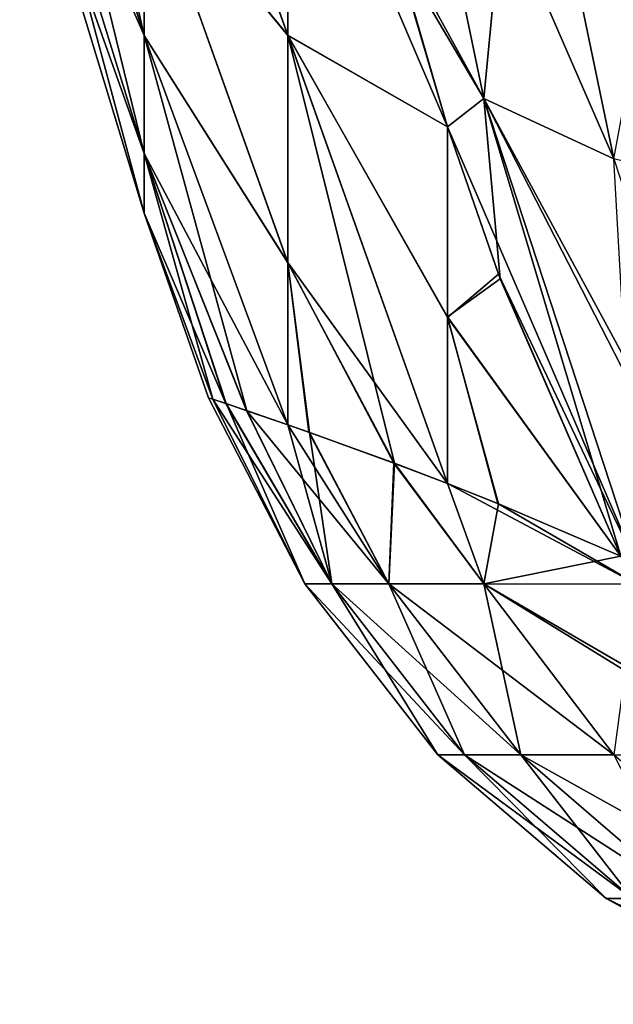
# Model space of a CAD drawing. Header units: millimetres. Extents: x -168 to 168, y -6 to 84.
# Tile 8 of 256: x -167.7 to -167.147, y 51.247 to 52.164. Entities that reach past the tile are written whole.
import ezdxf

# ---------------------------------------------------------------- set-up
doc = ezdxf.new("R2010")
doc.units = ezdxf.units.MM
doc.header["$LTSCALE"] = 65.185185
for name, color, linetype in [('695', 7, 'CONTINUOUS'), ('696', 7, 'CONTINUOUS'), ('697', 7, 'CONTINUOUS'), ('706', 7, 'CONTINUOUS'), ('729', 7, 'CONTINUOUS'), ('730', 7, 'CONTINUOUS'), ('731', 7, 'CONTINUOUS'), ('740', 7, 'CONTINUOUS')]:
    doc.layers.add(name, color=color, linetype=linetype)

msp = doc.modelspace()

# ---------------------------------------------------------------- linework, layer by layer
at = {"layer": '695', "linetype": 'CONTINUOUS'}
for points in [[(-167.26787, 52.0907, -107.4903), (-167.35624, 52.51632, -107.73603), (-167.14686, 52.03439, -107.64181), (-167.26787, 52.0907, -107.4903)], [(-167.35624, 52.51632, -107.73603), (-167.26787, 52.0907, -107.4903), (-167.35089, 52.23209, -107.44234), (-167.35624, 52.51632, -107.73603)], [(-167.14686, 52.03439, -107.64181), (-167.35624, 52.51632, -107.73603), (-167.23348, 52.45165, -107.88272), (-167.14686, 52.03439, -107.64181)], [(-167.14686, 52.03439, -107.64181), (-167.23348, 52.45165, -107.88272), (-166.99362, 51.99716, -107.77466), (-167.14686, 52.03439, -107.64181)], [(-166.99362, 51.99716, -107.77466), (-167.23348, 52.45165, -107.88272), (-167.07801, 52.40383, -108.00946), (-166.99362, 51.99716, -107.77466)], [(-167.35089, 52.23209, -107.44234), (-167.26787, 52.0907, -107.4903), (-167.30156, 52.06422, -107.36719), (-167.35089, 52.23209, -107.44234)], [(-167.26787, 52.0907, -107.4903), (-167.12523, 51.65605, -107.23987), (-167.30156, 52.06422, -107.36719), (-167.26787, 52.0907, -107.4903)], [(-167.00876, 51.6128, -107.39849), (-167.26787, 52.0907, -107.4903), (-167.14686, 52.03439, -107.64181), (-167.00876, 51.6128, -107.39849)], [(-167.02479, 51.61695, -107.37977), (-167.26787, 52.0907, -107.4903), (-167.00876, 51.6128, -107.39849), (-167.02479, 51.61695, -107.37977)], [(-167.12523, 51.65605, -107.23987), (-167.26787, 52.0907, -107.4903), (-167.02479, 51.61695, -107.37977), (-167.12523, 51.65605, -107.23987)], [(-167.30156, 52.06422, -107.36719), (-167.12523, 51.65605, -107.23987), (-167.25424, 51.92706, -107.30975), (-167.30156, 52.06422, -107.36719)], [(-167.12523, 51.65605, -107.23987), (-167.14024, 51.66453, -107.21441), (-167.25424, 51.92706, -107.30975), (-167.12523, 51.65605, -107.23987)]]:
    msp.add_3dface(points, dxfattribs=at)
at = {"layer": '696', "linetype": 'CONTINUOUS'}
for points in [[(-167.58405, 52.31227, -106.50003), (-167.58405, 52.14941, -106.08867), (-167.70014, 52.65791, -106.33738), (-167.58405, 52.31227, -106.50003)], [(-167.70014, 52.65791, -106.33738), (-167.58405, 52.14941, -106.08867), (-167.70014, 52.51271, -105.97063), (-167.70014, 52.65791, -106.33738)], [(-167.45047, 52.41185, -107.33038), (-167.45047, 52.14957, -106.93441), (-167.58405, 52.52541, -106.88773), (-167.45047, 52.41185, -107.33038)], [(-167.58405, 52.52541, -106.88773), (-167.45047, 52.14957, -106.93441), (-167.58405, 52.31227, -106.50003), (-167.58405, 52.52541, -106.88773)], [(-167.45047, 52.14956, -103.06561), (-167.45047, 52.41174, -102.66977), (-167.58405, 52.52541, -103.11227), (-167.45047, 52.14956, -103.06561)], [(-167.58405, 52.31227, -103.49997), (-167.45047, 52.14956, -103.06561), (-167.58405, 52.52541, -103.11227), (-167.58405, 52.31227, -103.49997)], [(-167.70014, 52.41461, -104.41143), (-167.58405, 52.14941, -103.91133), (-167.70014, 52.51271, -104.02937), (-167.70014, 52.41461, -104.41143)], [(-167.58405, 52.14941, -103.91133), (-167.58405, 52.31227, -103.49997), (-167.70014, 52.51271, -104.02937), (-167.58405, 52.14941, -103.91133)], [(-167.58405, 52.14941, -106.08867), (-167.58405, 52.03938, -105.66015), (-167.70014, 52.51271, -105.97063), (-167.58405, 52.14941, -106.08867)], [(-167.70014, 52.51271, -105.97063), (-167.58405, 52.03938, -105.66015), (-167.70014, 52.41461, -105.58857), (-167.70014, 52.51271, -105.97063)], [(-167.70014, 52.41461, -105.58857), (-167.58405, 51.98393, -105.22121), (-167.70014, 52.36517, -105.19723), (-167.70014, 52.41461, -105.58857)], [(-167.70014, 52.36517, -104.80277), (-167.58405, 52.03938, -104.33985), (-167.70014, 52.41461, -104.41143), (-167.70014, 52.36517, -104.80277)], [(-167.58405, 52.03938, -104.33985), (-167.58405, 52.14941, -103.91133), (-167.70014, 52.41461, -104.41143), (-167.58405, 52.03938, -104.33985)], [(-167.58405, 52.03938, -105.66015), (-167.58405, 51.98393, -105.22121), (-167.70014, 52.41461, -105.58857), (-167.58405, 52.03938, -105.66015)], [(-167.30156, 52.06422, -107.36719), (-167.45047, 52.14957, -106.93441), (-167.45047, 52.41185, -107.33038), (-167.30156, 52.06422, -107.36719)], [(-167.35089, 52.23209, -107.44234), (-167.30156, 52.06422, -107.36719), (-167.45047, 52.41185, -107.33038), (-167.35089, 52.23209, -107.44234)], [(-167.35598, 52.25177, -102.54809), (-167.45047, 52.41174, -102.66977), (-167.30161, 52.06439, -102.63273), (-167.35598, 52.25177, -102.54809)], [(-167.45047, 52.41174, -102.66977), (-167.45047, 52.14956, -103.06561), (-167.30161, 52.06439, -102.63273), (-167.45047, 52.41174, -102.66977)], [(-167.70014, 52.36517, -105.19723), (-167.58405, 51.98393, -104.77879), (-167.70014, 52.36517, -104.80277), (-167.70014, 52.36517, -105.19723)], [(-167.58405, 51.98393, -104.77879), (-167.58405, 52.03938, -104.33985), (-167.70014, 52.36517, -104.80277), (-167.58405, 51.98393, -104.77879)], [(-167.58405, 51.98393, -105.22121), (-167.58405, 51.98393, -104.77879), (-167.70014, 52.36517, -105.19723), (-167.58405, 51.98393, -105.22121)], [(-167.45047, 52.14957, -106.93441), (-167.45047, 51.93778, -106.50929), (-167.58405, 52.31227, -106.50003), (-167.45047, 52.14957, -106.93441)], [(-167.58405, 52.31227, -106.50003), (-167.45047, 51.93778, -106.50929), (-167.58405, 52.14941, -106.08867), (-167.58405, 52.31227, -106.50003)], [(-167.45047, 51.93784, -103.49058), (-167.45047, 52.14956, -103.06561), (-167.58405, 52.31227, -103.49997), (-167.45047, 51.93784, -103.49058)], [(-167.58405, 52.14941, -103.91133), (-167.45047, 51.93784, -103.49058), (-167.58405, 52.31227, -103.49997), (-167.58405, 52.14941, -103.91133)], [(-167.58405, 52.14941, -106.08867), (-167.48844, 51.79989, -105.76623), (-167.58405, 52.03938, -105.66015), (-167.58405, 52.14941, -106.08867)], [(-167.45047, 51.78684, -106.08596), (-167.48844, 51.79989, -105.76623), (-167.58405, 52.14941, -106.08867), (-167.45047, 51.78684, -106.08596)], [(-167.45047, 51.93778, -106.50929), (-167.45047, 51.78684, -106.08596), (-167.58405, 52.14941, -106.08867), (-167.45047, 51.93778, -106.50929)], [(-167.58405, 52.03938, -104.33985), (-167.45046, 51.78683, -103.91398), (-167.58405, 52.14941, -103.91133), (-167.58405, 52.03938, -104.33985)], [(-167.45046, 51.78683, -103.91398), (-167.45047, 51.93784, -103.49058), (-167.58405, 52.14941, -103.91133), (-167.45046, 51.78683, -103.91398)], [(-167.45047, 51.93778, -106.50929), (-167.45047, 52.14957, -106.93441), (-167.351, 51.75096, -106.60846), (-167.45047, 51.93778, -106.50929)], [(-167.45047, 52.14957, -106.93441), (-167.30155, 51.88666, -107.08614), (-167.30156, 51.73206, -106.79189), (-167.45047, 52.14957, -106.93441)], [(-167.45047, 52.14957, -106.93441), (-167.30156, 51.73206, -106.79189), (-167.351, 51.75096, -106.60846), (-167.45047, 52.14957, -106.93441)], [(-167.45047, 52.14957, -106.93441), (-167.30156, 52.06422, -107.36719), (-167.30155, 51.88666, -107.08614), (-167.45047, 52.14957, -106.93441)], [(-167.45047, 52.14956, -103.06561), (-167.45047, 51.93784, -103.49058), (-167.30157, 51.73206, -103.20814), (-167.45047, 52.14956, -103.06561)], [(-167.30155, 51.88743, -102.91252), (-167.45047, 52.14956, -103.06561), (-167.30157, 51.73206, -103.20814), (-167.30155, 51.88743, -102.91252)], [(-167.30161, 52.06439, -102.63273), (-167.45047, 52.14956, -103.06561), (-167.30155, 51.88743, -102.91252), (-167.30161, 52.06439, -102.63273)], [(-167.30161, 52.06439, -102.63273), (-167.30155, 51.88743, -102.91252), (-167.25248, 51.9228, -102.6914), (-167.30161, 52.06439, -102.63273)], [(-167.30156, 52.06422, -107.36719), (-167.25424, 51.92706, -107.30975), (-167.30155, 51.88666, -107.08614), (-167.30156, 52.06422, -107.36719)], [(-167.48844, 51.79989, -105.76623), (-167.50797, 51.8065, -105.52009), (-167.58405, 52.03938, -105.66015), (-167.48844, 51.79989, -105.76623)], [(-167.58405, 52.03938, -105.66015), (-167.5201, 51.81057, -105.2639), (-167.58405, 51.98393, -105.22121), (-167.58405, 52.03938, -105.66015)], [(-167.50797, 51.8065, -105.52009), (-167.5201, 51.81057, -105.2639), (-167.58405, 52.03938, -105.66015), (-167.50797, 51.8065, -105.52009)], [(-167.58405, 51.98393, -104.77879), (-167.50825, 51.80659, -104.4844), (-167.58405, 52.03938, -104.33985), (-167.58405, 51.98393, -104.77879)], [(-167.50825, 51.80659, -104.4844), (-167.48886, 51.80004, -104.23814), (-167.58405, 52.03938, -104.33985), (-167.50825, 51.80659, -104.4844)], [(-167.48886, 51.80004, -104.23814), (-167.45046, 51.78683, -103.91398), (-167.58405, 52.03938, -104.33985), (-167.48886, 51.80004, -104.23814)], [(-167.58405, 51.98393, -105.22121), (-167.52426, 51.81196, -105.00232), (-167.58405, 51.98393, -104.77879), (-167.58405, 51.98393, -105.22121)], [(-167.5201, 51.81057, -105.2639), (-167.52426, 51.81196, -105.00232), (-167.58405, 51.98393, -105.22121), (-167.5201, 51.81057, -105.2639)], [(-167.52426, 51.81196, -105.00232), (-167.52025, 51.81062, -104.74075), (-167.58405, 51.98393, -104.77879), (-167.52426, 51.81196, -105.00232)], [(-167.52025, 51.81062, -104.74075), (-167.50825, 51.80659, -104.4844), (-167.58405, 51.98393, -104.77879), (-167.52025, 51.81062, -104.74075)], [(-167.35166, 51.75122, -103.39425), (-167.45047, 51.93784, -103.49058), (-167.43083, 51.77995, -103.78604), (-167.35166, 51.75122, -103.39425)], [(-167.30157, 51.73206, -103.20814), (-167.45047, 51.93784, -103.49058), (-167.35166, 51.75122, -103.39425), (-167.30157, 51.73206, -103.20814)], [(-167.45047, 51.93784, -103.49058), (-167.45046, 51.78683, -103.91398), (-167.43083, 51.77995, -103.78604), (-167.45047, 51.93784, -103.49058)], [(-167.45047, 51.93778, -106.50929), (-167.351, 51.75096, -106.60846), (-167.4302, 51.77974, -106.21774), (-167.45047, 51.93778, -106.50929)], [(-167.45047, 51.78684, -106.08596), (-167.45047, 51.93778, -106.50929), (-167.4302, 51.77974, -106.21774), (-167.45047, 51.78684, -106.08596)], [(-167.25424, 51.92706, -107.30975), (-167.14024, 51.66453, -107.21441), (-167.30155, 51.88666, -107.08614), (-167.25424, 51.92706, -107.30975)], [(-167.25248, 51.9228, -102.6914), (-167.30155, 51.88743, -102.91252), (-167.14024, 51.66453, -102.78559), (-167.25248, 51.9228, -102.6914)], [(-167.30155, 51.88743, -102.91252), (-167.30157, 51.73206, -103.20814), (-167.25482, 51.71345, -103.06222), (-167.30155, 51.88743, -102.91252)], [(-167.30156, 51.73206, -106.79189), (-167.30155, 51.88666, -107.08614), (-167.25428, 51.71322, -106.9393), (-167.30156, 51.73206, -106.79189)], [(-167.14024, 51.66453, -102.78559), (-167.30155, 51.88743, -102.91252), (-167.25482, 51.71345, -103.06222), (-167.14024, 51.66453, -102.78559)], [(-167.30155, 51.88666, -107.08614), (-167.14024, 51.66453, -107.21441), (-167.25428, 51.71322, -106.9393), (-167.30155, 51.88666, -107.08614)]]:
    msp.add_3dface(points, dxfattribs=at)
at = {"layer": '697', "linetype": 'CONTINUOUS'}
for points in [[(-167.35598, 52.25177, -102.54809), (-167.26788, 52.0907, -102.50971), (-167.35624, 52.51633, -102.26398), (-167.35598, 52.25177, -102.54809)], [(-167.26788, 52.0907, -102.50971), (-167.23348, 52.45165, -102.11729), (-167.35624, 52.51633, -102.26398), (-167.26788, 52.0907, -102.50971)], [(-167.14687, 52.03439, -102.35819), (-167.23348, 52.45165, -102.11729), (-167.26788, 52.0907, -102.50971), (-167.14687, 52.03439, -102.35819)], [(-167.14687, 52.03439, -102.35819), (-167.07801, 52.40384, -101.99055), (-167.23348, 52.45165, -102.11729), (-167.14687, 52.03439, -102.35819)], [(-167.35598, 52.25177, -102.54809), (-167.30161, 52.06439, -102.63273), (-167.26788, 52.0907, -102.50971), (-167.35598, 52.25177, -102.54809)], [(-167.30161, 52.06439, -102.63273), (-167.25248, 51.9228, -102.6914), (-167.26788, 52.0907, -102.50971), (-167.30161, 52.06439, -102.63273)], [(-167.12532, 51.6561, -102.76027), (-167.14687, 52.03439, -102.35819), (-167.26788, 52.0907, -102.50971), (-167.12532, 51.6561, -102.76027)], [(-167.25248, 51.9228, -102.6914), (-167.14024, 51.66453, -102.78559), (-167.26788, 52.0907, -102.50971), (-167.25248, 51.9228, -102.6914)], [(-167.14024, 51.66453, -102.78559), (-167.12532, 51.6561, -102.76027), (-167.26788, 52.0907, -102.50971), (-167.14024, 51.66453, -102.78559)]]:
    msp.add_3dface(points, dxfattribs=at)
at = {"layer": '706', "linetype": 'CONTINUOUS'}
for points in [[(-167.52426, 51.81196, -105.00232), (-167.5201, 51.81057, -105.2639), (-167.43467, 51.63869, -105.2426), (-167.52426, 51.81196, -105.00232)], [(-167.52025, 51.81062, -104.74075), (-167.52426, 51.81196, -105.00232), (-167.43467, 51.63869, -104.75738), (-167.52025, 51.81062, -104.74075)], [(-167.43467, 51.63869, -104.75738), (-167.52426, 51.81196, -105.00232), (-167.43467, 51.63869, -105.2426), (-167.43467, 51.63869, -104.75738)], [(-167.40945, 51.63869, -104.27162), (-167.52025, 51.81062, -104.74075), (-167.43467, 51.63869, -104.75738), (-167.40945, 51.63869, -104.27162)], [(-167.50825, 51.80659, -104.4844), (-167.52025, 51.81062, -104.74075), (-167.40945, 51.63869, -104.27162), (-167.50825, 51.80659, -104.4844)], [(-167.5201, 51.81057, -105.2639), (-167.50797, 51.8065, -105.52009), (-167.43467, 51.63869, -105.2426), (-167.5201, 51.81057, -105.2639)], [(-167.48886, 51.80004, -104.23814), (-167.50825, 51.80659, -104.4844), (-167.40945, 51.63869, -104.27162), (-167.48886, 51.80004, -104.23814)], [(-167.50797, 51.8065, -105.52009), (-167.48844, 51.79989, -105.76623), (-167.40946, 51.63869, -105.72837), (-167.50797, 51.8065, -105.52009)], [(-167.43467, 51.63869, -105.2426), (-167.50797, 51.8065, -105.52009), (-167.40946, 51.63869, -105.72837), (-167.43467, 51.63869, -105.2426)], [(-167.45046, 51.78683, -103.91398), (-167.48886, 51.80004, -104.23814), (-167.35624, 51.63869, -103.78407), (-167.45046, 51.78683, -103.91398)], [(-167.35624, 51.63869, -103.78407), (-167.48886, 51.80004, -104.23814), (-167.40945, 51.63869, -104.27162), (-167.35624, 51.63869, -103.78407)], [(-167.48844, 51.79989, -105.76623), (-167.45047, 51.78684, -106.08596), (-167.40946, 51.63869, -105.72837), (-167.48844, 51.79989, -105.76623)], [(-167.45047, 51.78684, -106.08596), (-167.4302, 51.77974, -106.21774), (-167.40946, 51.63869, -105.72837), (-167.45047, 51.78684, -106.08596)], [(-167.43083, 51.77995, -103.78604), (-167.45046, 51.78683, -103.91398), (-167.35624, 51.63869, -103.78407), (-167.43083, 51.77995, -103.78604)], [(-167.35166, 51.75122, -103.39425), (-167.43083, 51.77995, -103.78604), (-167.35624, 51.63869, -103.78407), (-167.35166, 51.75122, -103.39425)], [(-167.40946, 51.63869, -105.72837), (-167.4302, 51.77974, -106.21774), (-167.35624, 51.63869, -106.21591), (-167.40946, 51.63869, -105.72837)], [(-167.4302, 51.77974, -106.21774), (-167.351, 51.75096, -106.60846), (-167.35624, 51.63869, -106.21591), (-167.4302, 51.77974, -106.21774)], [(-167.26787, 51.63869, -103.29261), (-167.35166, 51.75122, -103.39425), (-167.35624, 51.63869, -103.78407), (-167.26787, 51.63869, -103.29261)], [(-167.35624, 51.63869, -106.21591), (-167.351, 51.75096, -106.60846), (-167.26787, 51.63869, -106.70739), (-167.35624, 51.63869, -106.21591)], [(-167.30157, 51.73206, -103.20814), (-167.35166, 51.75122, -103.39425), (-167.26787, 51.63869, -103.29261), (-167.30157, 51.73206, -103.20814)], [(-167.351, 51.75096, -106.60846), (-167.30156, 51.73206, -106.79189), (-167.26787, 51.63869, -106.70739), (-167.351, 51.75096, -106.60846)], [(-167.12523, 51.63824, -102.79098), (-167.30157, 51.73206, -103.20814), (-167.26787, 51.63869, -103.29261), (-167.12523, 51.63824, -102.79098)], [(-167.25482, 51.71345, -103.06222), (-167.30157, 51.73206, -103.20814), (-167.12523, 51.63824, -102.79098), (-167.25482, 51.71345, -103.06222)], [(-167.30156, 51.73206, -106.79189), (-167.25428, 51.71322, -106.9393), (-167.26787, 51.63869, -106.70739), (-167.30156, 51.73206, -106.79189)], [(-167.25428, 51.71322, -106.9393), (-167.14024, 51.66453, -107.21441), (-167.26787, 51.63869, -106.70739), (-167.25428, 51.71322, -106.9393)], [(-167.14024, 51.66453, -102.78559), (-167.25482, 51.71345, -103.06222), (-167.12523, 51.63824, -102.79098), (-167.14024, 51.66453, -102.78559)], [(-167.26787, 51.63869, -106.70739), (-167.14024, 51.66453, -107.21441), (-167.12531, 51.63838, -107.20905), (-167.26787, 51.63869, -106.70739)], [(-167.40945, 51.63869, -104.27162), (-167.43467, 51.63869, -104.75738), (-167.28586, 51.47932, -104.2814), (-167.40945, 51.63869, -104.27162)], [(-167.43467, 51.63869, -104.75738), (-167.43467, 51.63869, -105.2426), (-167.31073, 51.47932, -104.76055), (-167.43467, 51.63869, -104.75738)], [(-167.28586, 51.47932, -104.2814), (-167.43467, 51.63869, -104.75738), (-167.31073, 51.47932, -104.76055), (-167.28586, 51.47932, -104.2814)], [(-167.43467, 51.63869, -105.2426), (-167.40946, 51.63869, -105.72837), (-167.31073, 51.47932, -105.23944), (-167.43467, 51.63869, -105.2426)], [(-167.31073, 51.47932, -104.76055), (-167.43467, 51.63869, -105.2426), (-167.31073, 51.47932, -105.23944), (-167.31073, 51.47932, -104.76055)], [(-167.40946, 51.63869, -105.72837), (-167.35624, 51.63869, -106.21591), (-167.28586, 51.47932, -105.71859), (-167.40946, 51.63869, -105.72837)], [(-167.31073, 51.47932, -105.23944), (-167.40946, 51.63869, -105.72837), (-167.28586, 51.47932, -105.71859), (-167.31073, 51.47932, -105.23944)], [(-167.35624, 51.63869, -103.78407), (-167.40945, 51.63869, -104.27162), (-167.23348, 51.47932, -103.80141), (-167.35624, 51.63869, -103.78407)], [(-167.23348, 51.47932, -103.80141), (-167.40945, 51.63869, -104.27162), (-167.28586, 51.47932, -104.2814), (-167.23348, 51.47932, -103.80141)], [(-167.26787, 51.63869, -103.29261), (-167.35624, 51.63869, -103.78407), (-167.14686, 51.47932, -103.3196), (-167.26787, 51.63869, -103.29261)], [(-167.14686, 51.47932, -103.3196), (-167.35624, 51.63869, -103.78407), (-167.23348, 51.47932, -103.80141), (-167.14686, 51.47932, -103.3196)], [(-167.35624, 51.63869, -106.21591), (-167.26787, 51.63869, -106.70739), (-167.23348, 51.47932, -106.19858), (-167.35624, 51.63869, -106.21591)], [(-167.28586, 51.47932, -105.71859), (-167.35624, 51.63869, -106.21591), (-167.23348, 51.47932, -106.19858), (-167.28586, 51.47932, -105.71859)], [(-167.02479, 51.49754, -102.82707), (-167.26787, 51.63869, -103.29261), (-167.00876, 51.47925, -102.83282), (-167.02479, 51.49754, -102.82707)], [(-167.00876, 51.47925, -102.83282), (-167.26787, 51.63869, -103.29261), (-167.14686, 51.47932, -103.3196), (-167.00876, 51.47925, -102.83282)], [(-167.12523, 51.63824, -102.79098), (-167.26787, 51.63869, -103.29261), (-167.02479, 51.49754, -102.82707), (-167.12523, 51.63824, -102.79098)], [(-167.26787, 51.63869, -106.70739), (-167.12531, 51.63838, -107.20905), (-167.14687, 51.47932, -106.6804), (-167.26787, 51.63869, -106.70739)], [(-167.23348, 51.47932, -106.19858), (-167.26787, 51.63869, -106.70739), (-167.14687, 51.47932, -106.6804), (-167.23348, 51.47932, -106.19858)], [(-167.28586, 51.47932, -104.2814), (-167.31073, 51.47932, -104.76055), (-167.12934, 51.34565, -104.29378), (-167.28586, 51.47932, -104.2814)], [(-167.31073, 51.47932, -104.76055), (-167.31073, 51.47932, -105.23944), (-167.15377, 51.34565, -104.76456), (-167.31073, 51.47932, -104.76055)], [(-167.12934, 51.34565, -104.29378), (-167.31073, 51.47932, -104.76055), (-167.15377, 51.34565, -104.76456), (-167.12934, 51.34565, -104.29378)], [(-167.31073, 51.47932, -105.23944), (-167.28586, 51.47932, -105.71859), (-167.15377, 51.34565, -105.23543), (-167.31073, 51.47932, -105.23944)], [(-167.15377, 51.34565, -104.76456), (-167.31073, 51.47932, -105.23944), (-167.15377, 51.34565, -105.23543), (-167.15377, 51.34565, -104.76456)], [(-167.07801, 51.34565, -103.82337), (-167.28586, 51.47932, -104.2814), (-167.12934, 51.34565, -104.29378), (-167.07801, 51.34565, -103.82337)], [(-167.28586, 51.47932, -105.71859), (-167.23348, 51.47932, -106.19858), (-167.12934, 51.34565, -105.7062), (-167.28586, 51.47932, -105.71859)], [(-167.15377, 51.34565, -105.23543), (-167.28586, 51.47932, -105.71859), (-167.12934, 51.34565, -105.7062), (-167.15377, 51.34565, -105.23543)], [(-167.23348, 51.47932, -103.80141), (-167.28586, 51.47932, -104.2814), (-167.07801, 51.34565, -103.82337), (-167.23348, 51.47932, -103.80141)], [(-167.23348, 51.47932, -106.19858), (-167.14687, 51.47932, -106.6804), (-167.07801, 51.34565, -106.17662), (-167.23348, 51.47932, -106.19858)], [(-167.12934, 51.34565, -105.7062), (-167.23348, 51.47932, -106.19858), (-167.07801, 51.34565, -106.17662), (-167.12934, 51.34565, -105.7062)], [(-166.99362, 51.34565, -103.35378), (-167.23348, 51.47932, -103.80141), (-167.07801, 51.34565, -103.82337), (-166.99362, 51.34565, -103.35378)], [(-167.14686, 51.47932, -103.3196), (-167.23348, 51.47932, -103.80141), (-166.99362, 51.34565, -103.35378), (-167.14686, 51.47932, -103.3196)], [(-166.94882, 51.24703, -104.30806), (-167.15377, 51.34565, -104.76456), (-166.97275, 51.24703, -104.76918), (-166.94882, 51.24703, -104.30806)], [(-167.15377, 51.34565, -105.23543), (-167.12934, 51.34565, -105.7062), (-166.97275, 51.24703, -105.23081), (-167.15377, 51.34565, -105.23543)], [(-166.97275, 51.24703, -104.76918), (-167.15377, 51.34565, -105.23543), (-166.97275, 51.24703, -105.23081), (-166.97275, 51.24703, -104.76918)], [(-167.15377, 51.34565, -104.76456), (-167.15377, 51.34565, -105.23543), (-166.97275, 51.24703, -104.76918), (-167.15377, 51.34565, -104.76456)], [(-167.12934, 51.34565, -104.29378), (-167.15377, 51.34565, -104.76456), (-166.94882, 51.24703, -104.30806), (-167.12934, 51.34565, -104.29378)]]:
    msp.add_3dface(points, dxfattribs=at)
at = {"layer": '729', "linetype": 'CONTINUOUS'}
for points in [[(-167.26787, 52.0907, 102.5097), (-167.35624, 52.51632, 102.26397), (-167.14686, 52.03439, 102.35819), (-167.26787, 52.0907, 102.5097)], [(-167.35624, 52.51632, 102.26397), (-167.26787, 52.0907, 102.5097), (-167.35089, 52.23209, 102.55766), (-167.35624, 52.51632, 102.26397)], [(-167.14686, 52.03439, 102.35819), (-167.35624, 52.51632, 102.26397), (-167.23348, 52.45165, 102.11728), (-167.14686, 52.03439, 102.35819)], [(-167.14686, 52.03439, 102.35819), (-167.23348, 52.45165, 102.11728), (-166.99362, 51.99716, 102.22534), (-167.14686, 52.03439, 102.35819)], [(-166.99362, 51.99716, 102.22534), (-167.23348, 52.45165, 102.11728), (-167.07801, 52.40383, 101.99054), (-166.99362, 51.99716, 102.22534)], [(-167.35089, 52.23209, 102.55766), (-167.26787, 52.0907, 102.5097), (-167.30156, 52.06422, 102.63281), (-167.35089, 52.23209, 102.55766)], [(-167.26787, 52.0907, 102.5097), (-167.12523, 51.65605, 102.76013), (-167.30156, 52.06422, 102.63281), (-167.26787, 52.0907, 102.5097)], [(-167.00876, 51.6128, 102.60151), (-167.26787, 52.0907, 102.5097), (-167.14686, 52.03439, 102.35819), (-167.00876, 51.6128, 102.60151)], [(-167.02479, 51.61695, 102.62023), (-167.26787, 52.0907, 102.5097), (-167.00876, 51.6128, 102.60151), (-167.02479, 51.61695, 102.62023)], [(-167.12523, 51.65605, 102.76013), (-167.26787, 52.0907, 102.5097), (-167.02479, 51.61695, 102.62023), (-167.12523, 51.65605, 102.76013)], [(-167.30156, 52.06422, 102.63281), (-167.12523, 51.65605, 102.76013), (-167.25424, 51.92706, 102.69025), (-167.30156, 52.06422, 102.63281)], [(-167.12523, 51.65605, 102.76013), (-167.14024, 51.66453, 102.78559), (-167.25424, 51.92706, 102.69025), (-167.12523, 51.65605, 102.76013)]]:
    msp.add_3dface(points, dxfattribs=at)
at = {"layer": '730', "linetype": 'CONTINUOUS'}
for points in [[(-167.58405, 52.31227, 103.49997), (-167.58405, 52.14941, 103.91133), (-167.70014, 52.65791, 103.66262), (-167.58405, 52.31227, 103.49997)], [(-167.70014, 52.65791, 103.66262), (-167.58405, 52.14941, 103.91133), (-167.70014, 52.51271, 104.02937), (-167.70014, 52.65791, 103.66262)], [(-167.45047, 52.41185, 102.66962), (-167.45047, 52.14957, 103.06559), (-167.58405, 52.52541, 103.11227), (-167.45047, 52.41185, 102.66962)], [(-167.58405, 52.52541, 103.11227), (-167.45047, 52.14957, 103.06559), (-167.58405, 52.31227, 103.49997), (-167.58405, 52.52541, 103.11227)], [(-167.45047, 52.14956, 106.93439), (-167.45047, 52.41174, 107.33023), (-167.58405, 52.52541, 106.88773), (-167.45047, 52.14956, 106.93439)], [(-167.58405, 52.31227, 106.50003), (-167.45047, 52.14956, 106.93439), (-167.58405, 52.52541, 106.88773), (-167.58405, 52.31227, 106.50003)], [(-167.70014, 52.41461, 105.58857), (-167.58405, 52.14941, 106.08867), (-167.70014, 52.51271, 105.97063), (-167.70014, 52.41461, 105.58857)], [(-167.58405, 52.14941, 106.08867), (-167.58405, 52.31227, 106.50003), (-167.70014, 52.51271, 105.97063), (-167.58405, 52.14941, 106.08867)], [(-167.58405, 52.14941, 103.91133), (-167.58405, 52.03938, 104.33985), (-167.70014, 52.51271, 104.02937), (-167.58405, 52.14941, 103.91133)], [(-167.70014, 52.51271, 104.02937), (-167.58405, 52.03938, 104.33985), (-167.70014, 52.41461, 104.41143), (-167.70014, 52.51271, 104.02937)], [(-167.70014, 52.41461, 104.41143), (-167.58405, 51.98393, 104.77879), (-167.70014, 52.36517, 104.80277), (-167.70014, 52.41461, 104.41143)], [(-167.70014, 52.36517, 105.19723), (-167.58405, 52.03938, 105.66015), (-167.70014, 52.41461, 105.58857), (-167.70014, 52.36517, 105.19723)], [(-167.58405, 52.03938, 105.66015), (-167.58405, 52.14941, 106.08867), (-167.70014, 52.41461, 105.58857), (-167.58405, 52.03938, 105.66015)], [(-167.58405, 52.03938, 104.33985), (-167.58405, 51.98393, 104.77879), (-167.70014, 52.41461, 104.41143), (-167.58405, 52.03938, 104.33985)], [(-167.30156, 52.06422, 102.63281), (-167.45047, 52.14957, 103.06559), (-167.45047, 52.41185, 102.66962), (-167.30156, 52.06422, 102.63281)], [(-167.35089, 52.23209, 102.55766), (-167.30156, 52.06422, 102.63281), (-167.45047, 52.41185, 102.66962), (-167.35089, 52.23209, 102.55766)], [(-167.35598, 52.25177, 107.45191), (-167.45047, 52.41174, 107.33023), (-167.30161, 52.06439, 107.36727), (-167.35598, 52.25177, 107.45191)], [(-167.45047, 52.41174, 107.33023), (-167.45047, 52.14956, 106.93439), (-167.30161, 52.06439, 107.36727), (-167.45047, 52.41174, 107.33023)], [(-167.70014, 52.36517, 104.80277), (-167.58405, 51.98393, 105.22121), (-167.70014, 52.36517, 105.19723), (-167.70014, 52.36517, 104.80277)], [(-167.58405, 51.98393, 105.22121), (-167.58405, 52.03938, 105.66015), (-167.70014, 52.36517, 105.19723), (-167.58405, 51.98393, 105.22121)], [(-167.58405, 51.98393, 104.77879), (-167.58405, 51.98393, 105.22121), (-167.70014, 52.36517, 104.80277), (-167.58405, 51.98393, 104.77879)], [(-167.45047, 52.14957, 103.06559), (-167.45047, 51.93778, 103.49071), (-167.58405, 52.31227, 103.49997), (-167.45047, 52.14957, 103.06559)], [(-167.58405, 52.31227, 103.49997), (-167.45047, 51.93778, 103.49071), (-167.58405, 52.14941, 103.91133), (-167.58405, 52.31227, 103.49997)], [(-167.45047, 51.93784, 106.50942), (-167.45047, 52.14956, 106.93439), (-167.58405, 52.31227, 106.50003), (-167.45047, 51.93784, 106.50942)], [(-167.58405, 52.14941, 106.08867), (-167.45047, 51.93784, 106.50942), (-167.58405, 52.31227, 106.50003), (-167.58405, 52.14941, 106.08867)], [(-167.58405, 52.14941, 103.91133), (-167.48844, 51.79989, 104.23377), (-167.58405, 52.03938, 104.33985), (-167.58405, 52.14941, 103.91133)], [(-167.45047, 51.78684, 103.91404), (-167.48844, 51.79989, 104.23377), (-167.58405, 52.14941, 103.91133), (-167.45047, 51.78684, 103.91404)], [(-167.45047, 51.93778, 103.49071), (-167.45047, 51.78684, 103.91404), (-167.58405, 52.14941, 103.91133), (-167.45047, 51.93778, 103.49071)], [(-167.58405, 52.03938, 105.66015), (-167.45046, 51.78683, 106.08602), (-167.58405, 52.14941, 106.08867), (-167.58405, 52.03938, 105.66015)], [(-167.45046, 51.78683, 106.08602), (-167.45047, 51.93784, 106.50942), (-167.58405, 52.14941, 106.08867), (-167.45046, 51.78683, 106.08602)], [(-167.45047, 51.93778, 103.49071), (-167.45047, 52.14957, 103.06559), (-167.351, 51.75096, 103.39154), (-167.45047, 51.93778, 103.49071)], [(-167.45047, 52.14957, 103.06559), (-167.30155, 51.88666, 102.91386), (-167.30156, 51.73206, 103.20811), (-167.45047, 52.14957, 103.06559)], [(-167.45047, 52.14957, 103.06559), (-167.30156, 51.73206, 103.20811), (-167.351, 51.75096, 103.39154), (-167.45047, 52.14957, 103.06559)], [(-167.45047, 52.14957, 103.06559), (-167.30156, 52.06422, 102.63281), (-167.30155, 51.88666, 102.91386), (-167.45047, 52.14957, 103.06559)], [(-167.45047, 52.14956, 106.93439), (-167.45047, 51.93784, 106.50942), (-167.30157, 51.73206, 106.79186), (-167.45047, 52.14956, 106.93439)], [(-167.30155, 51.88743, 107.08748), (-167.45047, 52.14956, 106.93439), (-167.30157, 51.73206, 106.79186), (-167.30155, 51.88743, 107.08748)], [(-167.30161, 52.06439, 107.36727), (-167.45047, 52.14956, 106.93439), (-167.30155, 51.88743, 107.08748), (-167.30161, 52.06439, 107.36727)], [(-167.30161, 52.06439, 107.36727), (-167.30155, 51.88743, 107.08748), (-167.25248, 51.9228, 107.3086), (-167.30161, 52.06439, 107.36727)], [(-167.30156, 52.06422, 102.63281), (-167.25424, 51.92706, 102.69025), (-167.30155, 51.88666, 102.91386), (-167.30156, 52.06422, 102.63281)], [(-167.48844, 51.79989, 104.23377), (-167.50797, 51.8065, 104.47991), (-167.58405, 52.03938, 104.33985), (-167.48844, 51.79989, 104.23377)], [(-167.58405, 52.03938, 104.33985), (-167.5201, 51.81057, 104.7361), (-167.58405, 51.98393, 104.77879), (-167.58405, 52.03938, 104.33985)], [(-167.50797, 51.8065, 104.47991), (-167.5201, 51.81057, 104.7361), (-167.58405, 52.03938, 104.33985), (-167.50797, 51.8065, 104.47991)], [(-167.58405, 51.98393, 105.22121), (-167.50825, 51.80659, 105.5156), (-167.58405, 52.03938, 105.66015), (-167.58405, 51.98393, 105.22121)], [(-167.50825, 51.80659, 105.5156), (-167.48886, 51.80004, 105.76186), (-167.58405, 52.03938, 105.66015), (-167.50825, 51.80659, 105.5156)], [(-167.48886, 51.80004, 105.76186), (-167.45046, 51.78683, 106.08602), (-167.58405, 52.03938, 105.66015), (-167.48886, 51.80004, 105.76186)], [(-167.58405, 51.98393, 104.77879), (-167.52426, 51.81196, 104.99768), (-167.58405, 51.98393, 105.22121), (-167.58405, 51.98393, 104.77879)], [(-167.5201, 51.81057, 104.7361), (-167.52426, 51.81196, 104.99768), (-167.58405, 51.98393, 104.77879), (-167.5201, 51.81057, 104.7361)], [(-167.52426, 51.81196, 104.99768), (-167.52025, 51.81062, 105.25925), (-167.58405, 51.98393, 105.22121), (-167.52426, 51.81196, 104.99768)], [(-167.52025, 51.81062, 105.25925), (-167.50825, 51.80659, 105.5156), (-167.58405, 51.98393, 105.22121), (-167.52025, 51.81062, 105.25925)], [(-167.35166, 51.75122, 106.60575), (-167.45047, 51.93784, 106.50942), (-167.43083, 51.77995, 106.21396), (-167.35166, 51.75122, 106.60575)], [(-167.30157, 51.73206, 106.79186), (-167.45047, 51.93784, 106.50942), (-167.35166, 51.75122, 106.60575), (-167.30157, 51.73206, 106.79186)], [(-167.45047, 51.93784, 106.50942), (-167.45046, 51.78683, 106.08602), (-167.43083, 51.77995, 106.21396), (-167.45047, 51.93784, 106.50942)], [(-167.45047, 51.93778, 103.49071), (-167.351, 51.75096, 103.39154), (-167.4302, 51.77974, 103.78226), (-167.45047, 51.93778, 103.49071)], [(-167.45047, 51.78684, 103.91404), (-167.45047, 51.93778, 103.49071), (-167.4302, 51.77974, 103.78226), (-167.45047, 51.78684, 103.91404)], [(-167.25424, 51.92706, 102.69025), (-167.14024, 51.66453, 102.78559), (-167.30155, 51.88666, 102.91386), (-167.25424, 51.92706, 102.69025)], [(-167.25248, 51.9228, 107.3086), (-167.30155, 51.88743, 107.08748), (-167.14024, 51.66453, 107.21441), (-167.25248, 51.9228, 107.3086)], [(-167.30155, 51.88743, 107.08748), (-167.30157, 51.73206, 106.79186), (-167.25482, 51.71345, 106.93778), (-167.30155, 51.88743, 107.08748)], [(-167.30156, 51.73206, 103.20811), (-167.30155, 51.88666, 102.91386), (-167.25428, 51.71322, 103.0607), (-167.30156, 51.73206, 103.20811)], [(-167.14024, 51.66453, 107.21441), (-167.30155, 51.88743, 107.08748), (-167.25482, 51.71345, 106.93778), (-167.14024, 51.66453, 107.21441)], [(-167.30155, 51.88666, 102.91386), (-167.14024, 51.66453, 102.78559), (-167.25428, 51.71322, 103.0607), (-167.30155, 51.88666, 102.91386)]]:
    msp.add_3dface(points, dxfattribs=at)
at = {"layer": '731', "linetype": 'CONTINUOUS'}
for points in [[(-167.35598, 52.25177, 107.45191), (-167.26788, 52.0907, 107.49029), (-167.35624, 52.51633, 107.73602), (-167.35598, 52.25177, 107.45191)], [(-167.26788, 52.0907, 107.49029), (-167.23348, 52.45165, 107.88271), (-167.35624, 52.51633, 107.73602), (-167.26788, 52.0907, 107.49029)], [(-167.14687, 52.03439, 107.64181), (-167.23348, 52.45165, 107.88271), (-167.26788, 52.0907, 107.49029), (-167.14687, 52.03439, 107.64181)], [(-167.14687, 52.03439, 107.64181), (-167.07801, 52.40384, 108.00945), (-167.23348, 52.45165, 107.88271), (-167.14687, 52.03439, 107.64181)], [(-167.35598, 52.25177, 107.45191), (-167.30161, 52.06439, 107.36727), (-167.26788, 52.0907, 107.49029), (-167.35598, 52.25177, 107.45191)], [(-167.30161, 52.06439, 107.36727), (-167.25248, 51.9228, 107.3086), (-167.26788, 52.0907, 107.49029), (-167.30161, 52.06439, 107.36727)], [(-167.12532, 51.6561, 107.23973), (-167.14687, 52.03439, 107.64181), (-167.26788, 52.0907, 107.49029), (-167.12532, 51.6561, 107.23973)], [(-167.25248, 51.9228, 107.3086), (-167.14024, 51.66453, 107.21441), (-167.26788, 52.0907, 107.49029), (-167.25248, 51.9228, 107.3086)], [(-167.14024, 51.66453, 107.21441), (-167.12532, 51.6561, 107.23973), (-167.26788, 52.0907, 107.49029), (-167.14024, 51.66453, 107.21441)]]:
    msp.add_3dface(points, dxfattribs=at)
at = {"layer": '740', "linetype": 'CONTINUOUS'}
for points in [[(-167.52426, 51.81196, 104.99768), (-167.5201, 51.81057, 104.7361), (-167.43467, 51.63869, 104.7574), (-167.52426, 51.81196, 104.99768)], [(-167.52025, 51.81062, 105.25925), (-167.52426, 51.81196, 104.99768), (-167.43467, 51.63869, 105.24262), (-167.52025, 51.81062, 105.25925)], [(-167.43467, 51.63869, 105.24262), (-167.52426, 51.81196, 104.99768), (-167.43467, 51.63869, 104.7574), (-167.43467, 51.63869, 105.24262)], [(-167.40945, 51.63869, 105.72838), (-167.52025, 51.81062, 105.25925), (-167.43467, 51.63869, 105.24262), (-167.40945, 51.63869, 105.72838)], [(-167.50825, 51.80659, 105.5156), (-167.52025, 51.81062, 105.25925), (-167.40945, 51.63869, 105.72838), (-167.50825, 51.80659, 105.5156)], [(-167.5201, 51.81057, 104.7361), (-167.50797, 51.8065, 104.47991), (-167.43467, 51.63869, 104.7574), (-167.5201, 51.81057, 104.7361)], [(-167.48886, 51.80004, 105.76186), (-167.50825, 51.80659, 105.5156), (-167.40945, 51.63869, 105.72838), (-167.48886, 51.80004, 105.76186)], [(-167.50797, 51.8065, 104.47991), (-167.48844, 51.79989, 104.23377), (-167.40946, 51.63869, 104.27163), (-167.50797, 51.8065, 104.47991)], [(-167.43467, 51.63869, 104.7574), (-167.50797, 51.8065, 104.47991), (-167.40946, 51.63869, 104.27163), (-167.43467, 51.63869, 104.7574)], [(-167.45046, 51.78683, 106.08602), (-167.48886, 51.80004, 105.76186), (-167.35624, 51.63869, 106.21593), (-167.45046, 51.78683, 106.08602)], [(-167.35624, 51.63869, 106.21593), (-167.48886, 51.80004, 105.76186), (-167.40945, 51.63869, 105.72838), (-167.35624, 51.63869, 106.21593)], [(-167.48844, 51.79989, 104.23377), (-167.45047, 51.78684, 103.91404), (-167.40946, 51.63869, 104.27163), (-167.48844, 51.79989, 104.23377)], [(-167.45047, 51.78684, 103.91404), (-167.4302, 51.77974, 103.78226), (-167.40946, 51.63869, 104.27163), (-167.45047, 51.78684, 103.91404)], [(-167.43083, 51.77995, 106.21396), (-167.45046, 51.78683, 106.08602), (-167.35624, 51.63869, 106.21593), (-167.43083, 51.77995, 106.21396)], [(-167.35166, 51.75122, 106.60575), (-167.43083, 51.77995, 106.21396), (-167.35624, 51.63869, 106.21593), (-167.35166, 51.75122, 106.60575)], [(-167.40946, 51.63869, 104.27163), (-167.4302, 51.77974, 103.78226), (-167.35624, 51.63869, 103.78409), (-167.40946, 51.63869, 104.27163)], [(-167.4302, 51.77974, 103.78226), (-167.351, 51.75096, 103.39154), (-167.35624, 51.63869, 103.78409), (-167.4302, 51.77974, 103.78226)], [(-167.26787, 51.63869, 106.70739), (-167.35166, 51.75122, 106.60575), (-167.35624, 51.63869, 106.21593), (-167.26787, 51.63869, 106.70739)], [(-167.35624, 51.63869, 103.78409), (-167.351, 51.75096, 103.39154), (-167.26787, 51.63869, 103.29261), (-167.35624, 51.63869, 103.78409)], [(-167.30157, 51.73206, 106.79186), (-167.35166, 51.75122, 106.60575), (-167.26787, 51.63869, 106.70739), (-167.30157, 51.73206, 106.79186)], [(-167.351, 51.75096, 103.39154), (-167.30156, 51.73206, 103.20811), (-167.26787, 51.63869, 103.29261), (-167.351, 51.75096, 103.39154)], [(-167.12523, 51.63824, 107.20902), (-167.30157, 51.73206, 106.79186), (-167.26787, 51.63869, 106.70739), (-167.12523, 51.63824, 107.20902)], [(-167.25482, 51.71345, 106.93778), (-167.30157, 51.73206, 106.79186), (-167.12523, 51.63824, 107.20902), (-167.25482, 51.71345, 106.93778)], [(-167.30156, 51.73206, 103.20811), (-167.25428, 51.71322, 103.0607), (-167.26787, 51.63869, 103.29261), (-167.30156, 51.73206, 103.20811)], [(-167.25428, 51.71322, 103.0607), (-167.14024, 51.66453, 102.78559), (-167.26787, 51.63869, 103.29261), (-167.25428, 51.71322, 103.0607)], [(-167.14024, 51.66453, 107.21441), (-167.25482, 51.71345, 106.93778), (-167.12523, 51.63824, 107.20902), (-167.14024, 51.66453, 107.21441)], [(-167.26787, 51.63869, 103.29261), (-167.14024, 51.66453, 102.78559), (-167.12531, 51.63838, 102.79095), (-167.26787, 51.63869, 103.29261)], [(-167.40945, 51.63869, 105.72838), (-167.43467, 51.63869, 105.24262), (-167.28586, 51.47932, 105.7186), (-167.40945, 51.63869, 105.72838)], [(-167.43467, 51.63869, 105.24262), (-167.43467, 51.63869, 104.7574), (-167.31073, 51.47932, 105.23945), (-167.43467, 51.63869, 105.24262)], [(-167.28586, 51.47932, 105.7186), (-167.43467, 51.63869, 105.24262), (-167.31073, 51.47932, 105.23945), (-167.28586, 51.47932, 105.7186)], [(-167.43467, 51.63869, 104.7574), (-167.40946, 51.63869, 104.27163), (-167.31073, 51.47932, 104.76056), (-167.43467, 51.63869, 104.7574)], [(-167.31073, 51.47932, 105.23945), (-167.43467, 51.63869, 104.7574), (-167.31073, 51.47932, 104.76056), (-167.31073, 51.47932, 105.23945)], [(-167.40946, 51.63869, 104.27163), (-167.35624, 51.63869, 103.78409), (-167.28586, 51.47932, 104.28141), (-167.40946, 51.63869, 104.27163)], [(-167.31073, 51.47932, 104.76056), (-167.40946, 51.63869, 104.27163), (-167.28586, 51.47932, 104.28141), (-167.31073, 51.47932, 104.76056)], [(-167.35624, 51.63869, 106.21593), (-167.40945, 51.63869, 105.72838), (-167.23348, 51.47932, 106.19859), (-167.35624, 51.63869, 106.21593)], [(-167.23348, 51.47932, 106.19859), (-167.40945, 51.63869, 105.72838), (-167.28586, 51.47932, 105.7186), (-167.23348, 51.47932, 106.19859)], [(-167.26787, 51.63869, 106.70739), (-167.35624, 51.63869, 106.21593), (-167.14686, 51.47932, 106.6804), (-167.26787, 51.63869, 106.70739)], [(-167.14686, 51.47932, 106.6804), (-167.35624, 51.63869, 106.21593), (-167.23348, 51.47932, 106.19859), (-167.14686, 51.47932, 106.6804)], [(-167.35624, 51.63869, 103.78409), (-167.26787, 51.63869, 103.29261), (-167.23348, 51.47932, 103.80142), (-167.35624, 51.63869, 103.78409)], [(-167.28586, 51.47932, 104.28141), (-167.35624, 51.63869, 103.78409), (-167.23348, 51.47932, 103.80142), (-167.28586, 51.47932, 104.28141)], [(-167.02479, 51.49754, 107.17293), (-167.26787, 51.63869, 106.70739), (-167.00876, 51.47925, 107.16718), (-167.02479, 51.49754, 107.17293)], [(-167.00876, 51.47925, 107.16718), (-167.26787, 51.63869, 106.70739), (-167.14686, 51.47932, 106.6804), (-167.00876, 51.47925, 107.16718)], [(-167.12523, 51.63824, 107.20902), (-167.26787, 51.63869, 106.70739), (-167.02479, 51.49754, 107.17293), (-167.12523, 51.63824, 107.20902)], [(-167.26787, 51.63869, 103.29261), (-167.12531, 51.63838, 102.79095), (-167.14687, 51.47932, 103.3196), (-167.26787, 51.63869, 103.29261)], [(-167.23348, 51.47932, 103.80142), (-167.26787, 51.63869, 103.29261), (-167.14687, 51.47932, 103.3196), (-167.23348, 51.47932, 103.80142)], [(-167.28586, 51.47932, 105.7186), (-167.31073, 51.47932, 105.23945), (-167.12934, 51.34565, 105.70622), (-167.28586, 51.47932, 105.7186)], [(-167.31073, 51.47932, 105.23945), (-167.31073, 51.47932, 104.76056), (-167.15377, 51.34565, 105.23544), (-167.31073, 51.47932, 105.23945)], [(-167.12934, 51.34565, 105.70622), (-167.31073, 51.47932, 105.23945), (-167.15377, 51.34565, 105.23544), (-167.12934, 51.34565, 105.70622)], [(-167.31073, 51.47932, 104.76056), (-167.28586, 51.47932, 104.28141), (-167.15377, 51.34565, 104.76457), (-167.31073, 51.47932, 104.76056)], [(-167.15377, 51.34565, 105.23544), (-167.31073, 51.47932, 104.76056), (-167.15377, 51.34565, 104.76457), (-167.15377, 51.34565, 105.23544)], [(-167.07801, 51.34565, 106.17663), (-167.28586, 51.47932, 105.7186), (-167.12934, 51.34565, 105.70622), (-167.07801, 51.34565, 106.17663)], [(-167.28586, 51.47932, 104.28141), (-167.23348, 51.47932, 103.80142), (-167.12934, 51.34565, 104.2938), (-167.28586, 51.47932, 104.28141)], [(-167.15377, 51.34565, 104.76457), (-167.28586, 51.47932, 104.28141), (-167.12934, 51.34565, 104.2938), (-167.15377, 51.34565, 104.76457)], [(-167.23348, 51.47932, 106.19859), (-167.28586, 51.47932, 105.7186), (-167.07801, 51.34565, 106.17663), (-167.23348, 51.47932, 106.19859)], [(-167.23348, 51.47932, 103.80142), (-167.14687, 51.47932, 103.3196), (-167.07801, 51.34565, 103.82338), (-167.23348, 51.47932, 103.80142)], [(-167.12934, 51.34565, 104.2938), (-167.23348, 51.47932, 103.80142), (-167.07801, 51.34565, 103.82338), (-167.12934, 51.34565, 104.2938)], [(-166.99362, 51.34565, 106.64622), (-167.23348, 51.47932, 106.19859), (-167.07801, 51.34565, 106.17663), (-166.99362, 51.34565, 106.64622)], [(-167.14686, 51.47932, 106.6804), (-167.23348, 51.47932, 106.19859), (-166.99362, 51.34565, 106.64622), (-167.14686, 51.47932, 106.6804)], [(-166.94882, 51.24703, 105.69194), (-167.15377, 51.34565, 105.23544), (-166.97275, 51.24703, 105.23082), (-166.94882, 51.24703, 105.69194)], [(-167.15377, 51.34565, 104.76457), (-167.12934, 51.34565, 104.2938), (-166.97275, 51.24703, 104.76919), (-167.15377, 51.34565, 104.76457)], [(-166.97275, 51.24703, 105.23082), (-167.15377, 51.34565, 104.76457), (-166.97275, 51.24703, 104.76919), (-166.97275, 51.24703, 105.23082)], [(-167.15377, 51.34565, 105.23544), (-167.15377, 51.34565, 104.76457), (-166.97275, 51.24703, 105.23082), (-167.15377, 51.34565, 105.23544)], [(-167.12934, 51.34565, 105.70622), (-167.15377, 51.34565, 105.23544), (-166.94882, 51.24703, 105.69194), (-167.12934, 51.34565, 105.70622)]]:
    msp.add_3dface(points, dxfattribs=at)

doc.saveas('drawing.dxf')
